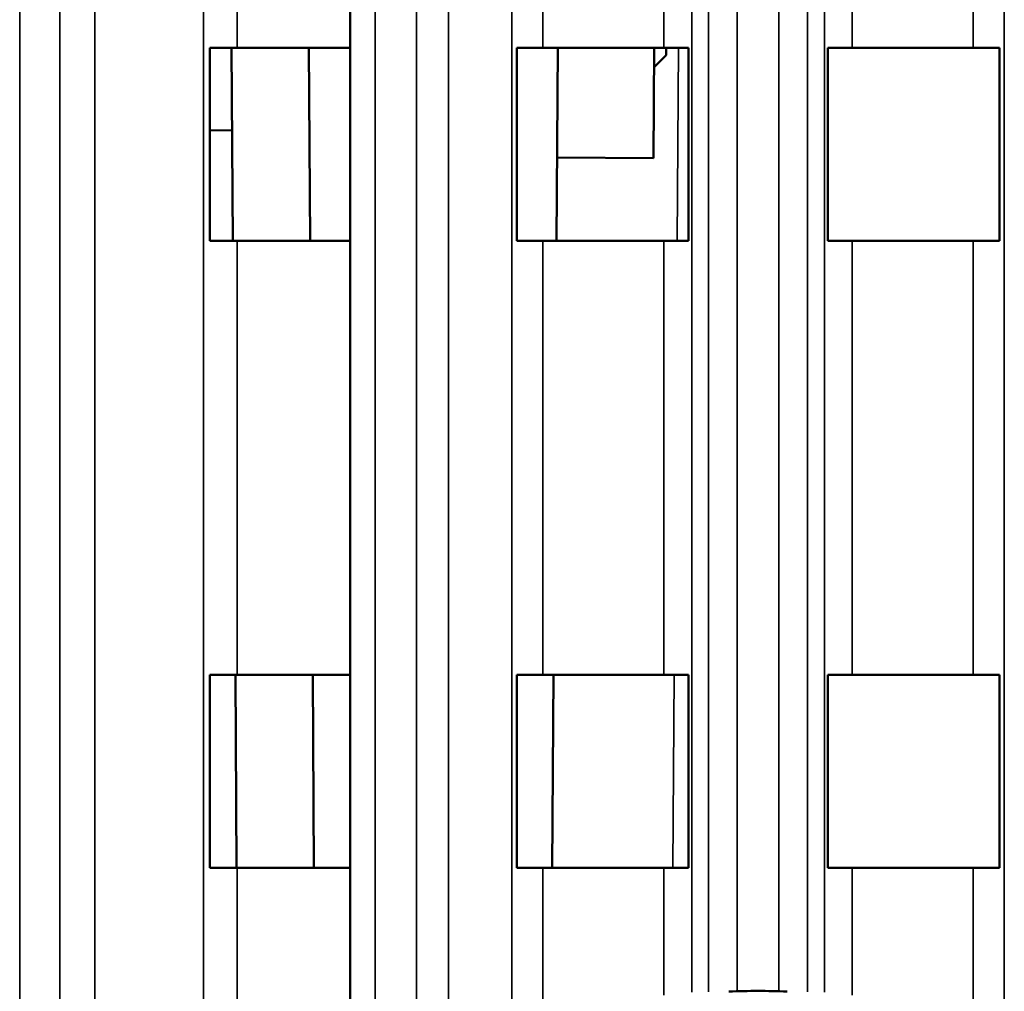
# Model space of a CAD drawing. Header units: millimetres. Extents: x 38 to 2514, y 38 to 1622.
# Tile 200 of 244: x 1734 to 1755, y 822 to 842. Entities that reach past the tile are written whole.
import ezdxf

# ---------------------------------------------------------------- set-up
doc = ezdxf.new("R2010")
doc.units = ezdxf.units.MM
doc.header["$LTSCALE"] = 7.692308
doc.layers.add('Visible (ISO)', color=7, linetype='Continuous', lineweight=50)
doc.layers.add('Visible Narrow (ISO)', color=7, linetype='Continuous', lineweight=35)

msp = doc.modelspace()

# ---------------------------------------------------------------- linework, layer by layer
at = {"layer": 'Visible (ISO)'}
for p, q in [((1740.973, 927.126), (1740.973, 819.906)), ((1738.063, 837.843), (1738.063, 841.843)), ((1738.634, 841.843), (1738.063, 841.843)), ((1738.541, 837.843), (1738.516, 841.843)), ((1740.973, 841.843), (1738.634, 841.843)), ((1740.141, 837.843), (1740.116, 841.843)), ((1744.422, 837.843), (1744.422, 841.843)), ((1744.965, 841.843), (1744.422, 841.843)), ((1747.474, 841.843), (1744.965, 841.843)), ((1745.246, 837.843), (1745.274, 841.843)), ((1747.274, 841.843), (1747.258, 839.557)), ((1747.474, 841.843), (1747.979, 841.843)), ((1747.518, 841.687), (1747.517, 841.843)), ((1747.979, 841.843), (1747.979, 837.843)), ((1750.867, 837.843), (1750.867, 841.843)), ((1751.373, 841.843), (1750.867, 841.843)), ((1753.881, 841.843), (1751.373, 841.843)), ((1753.881, 841.843), (1754.424, 841.843)), ((1754.424, 841.843), (1754.424, 837.843)), ((1747.518, 841.687), (1747.271, 841.437)), ((1738.527, 840.132), (1738.063, 840.129)), ((1747.258, 839.557), (1745.258, 839.571)), ((1738.634, 837.843), (1738.063, 837.843)), ((1740.973, 837.843), (1738.634, 837.843)), ((1744.965, 837.843), (1744.422, 837.843)), ((1747.474, 837.843), (1744.965, 837.843)), ((1747.474, 837.843), (1747.979, 837.843)), ((1751.373, 837.843), (1750.867, 837.843)), ((1753.881, 837.843), (1751.373, 837.843)), ((1753.881, 837.843), (1754.424, 837.843)), ((1738.063, 824.843), (1738.063, 828.843)), ((1738.634, 828.843), (1738.063, 828.843)), ((1738.62, 824.843), (1738.596, 828.843)), ((1740.973, 828.843), (1738.634, 828.843)), ((1740.22, 824.843), (1740.196, 828.843)), ((1744.422, 824.843), (1744.422, 828.843)), ((1744.965, 828.843), (1744.422, 828.843)), ((1747.474, 828.843), (1744.965, 828.843)), ((1745.155, 824.843), (1745.183, 828.843)), ((1747.474, 828.843), (1747.979, 828.843)), ((1747.979, 828.843), (1747.979, 824.843)), ((1750.867, 824.843), (1750.867, 828.843)), ((1751.373, 828.843), (1750.867, 828.843)), ((1753.881, 828.843), (1751.373, 828.843)), ((1753.881, 828.843), (1754.424, 828.843)), ((1754.424, 828.843), (1754.424, 824.843)), ((1738.634, 824.843), (1738.063, 824.843)), ((1740.973, 824.843), (1738.634, 824.843)), ((1744.965, 824.843), (1744.422, 824.843)), ((1747.474, 824.843), (1744.965, 824.843)), ((1747.474, 824.843), (1747.979, 824.843)), ((1751.373, 824.843), (1750.867, 824.843)), ((1753.881, 824.843), (1751.373, 824.843)), ((1753.881, 824.843), (1754.424, 824.843))]:
    msp.add_line(p, q, dxfattribs=at)
msp.add_arc((1749.423, 806.343), 15.952, 87.8333, 92.1667, dxfattribs=at)
at = {"layer": 'Visible Narrow (ISO)'}
for p, q in [((1737.93, 817.406), (1737.93, 929.943)), ((1744.32, 821.49), (1744.32, 929.943)), ((1748.049, 929.943), (1748.049, 822.267)), ((1750.797, 822.267), (1750.797, 929.943)), ((1754.526, 929.943), (1754.526, 821.49)), ((1735.681, 927.247), (1735.681, 814.444)), ((1743.01, 927.247), (1743.01, 820.95)), ((1748.397, 927.247), (1748.397, 822.273)), ((1750.45, 927.247), (1750.45, 822.273)), ((1734.125, 924.943), (1734.124, 810.863)), ((1734.959, 924.943), (1734.958, 813.144)), ((1741.49, 924.943), (1741.49, 820.219)), ((1742.346, 924.943), (1742.346, 820.64)), ((1748.991, 924.943), (1748.991, 822.289)), ((1749.855, 924.943), (1749.855, 822.289)), ((1738.634, 841.843), (1738.634, 850.843)), ((1744.965, 841.843), (1744.965, 850.843)), ((1747.474, 850.843), (1747.474, 841.843)), ((1751.373, 841.843), (1751.373, 850.843)), ((1753.881, 850.843), (1753.881, 841.843)), ((1747.746, 837.843), (1747.774, 841.843)), ((1738.634, 828.843), (1738.634, 837.843)), ((1744.965, 828.843), (1744.965, 837.843)), ((1747.474, 837.843), (1747.474, 828.843)), ((1751.373, 828.843), (1751.373, 837.843)), ((1753.881, 837.843), (1753.881, 828.843)), ((1747.655, 824.843), (1747.683, 828.843)), ((1738.634, 818.136), (1738.634, 824.843)), ((1744.965, 824.843), (1744.965, 821.692)), ((1747.474, 824.843), (1747.474, 822.207)), ((1751.373, 822.207), (1751.373, 824.843)), ((1753.881, 821.692), (1753.881, 824.843))]:
    msp.add_line(p, q, dxfattribs=at)

doc.saveas('drawing.dxf')
